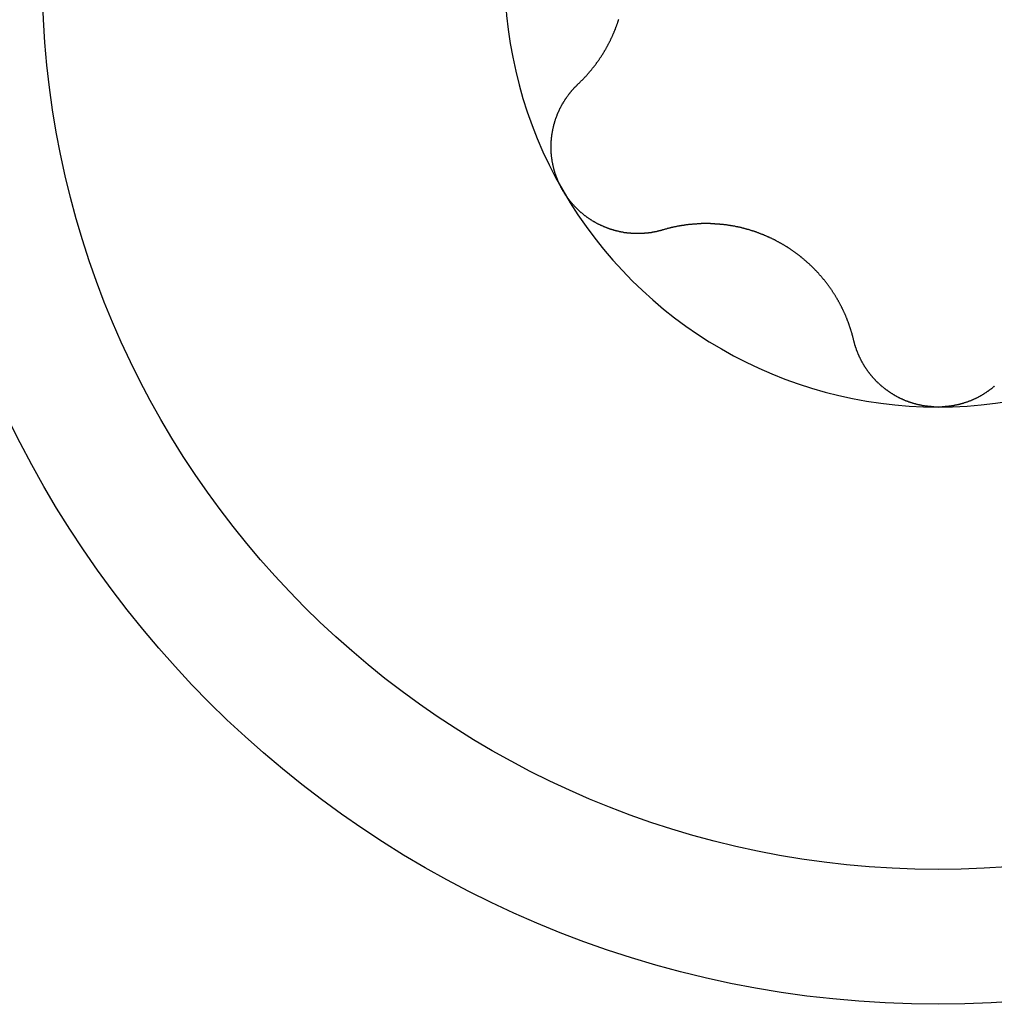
# Model space of a CAD drawing. Extents: x 1107 to 4046, y 937 to 3355.
# Tile 118 of 256: x 2087.21 to 2092.27, y 1186.33 to 1191.44. Entities that reach past the tile are written whole.
import ezdxf

# ---------------------------------------------------------------- set-up
doc = ezdxf.new("R2010")
doc.units = 0
doc.layers.add('KF_VIDA_L___C_TOP', color=7, linetype='CONTINUOUS')

# ---------------------------------------------------------------- blocks, each defined once
blk = doc.blocks.new('KF_VIDA_L___C_TOP')
at = {"layer": 'KF_VIDA_L___C_TOP'}
for points in [[(-96.8677, -225.573, 0), (-96.8657, -225.571, 0), (-96.8637, -225.569, 0), (-96.8617, -225.567, 0), (-96.8598, -225.565, 0), (-96.8578, -225.563, 0), (-96.8558, -225.561, 0), (-96.8539, -225.559, 0), (-96.8519, -225.557, 0), (-96.85, -225.555, 0), (-96.8481, -225.554, 0), (-96.8461, -225.552, 0), (-96.8442, -225.55, 0), (-96.8423, -225.548, 0), (-96.8404, -225.546, 0), (-96.8385, -225.544, 0), (-96.8366, -225.542, 0), (-96.8347, -225.54, 0), (-96.8329, -225.538, 0), (-96.831, -225.536, 0), (-96.8291, -225.534, 0), (-96.8273, -225.532, 0), (-96.8254, -225.53, 0), (-96.8236, -225.528, 0), (-96.8218, -225.526, 0), (-96.8199, -225.524, 0), (-96.8181, -225.521, 0), (-96.8163, -225.519, 0), (-96.8145, -225.517, 0), (-96.8127, -225.515, 0), (-96.811, -225.513, 0), (-96.8092, -225.511, 0), (-96.8074, -225.509, 0), (-96.8057, -225.507, 0), (-96.8039, -225.505, 0), (-96.8022, -225.503, 0), (-96.8004, -225.501, 0), (-96.7987, -225.499, 0), (-96.797, -225.497, 0), (-96.7953, -225.494, 0), (-96.7936, -225.492, 0), (-96.7919, -225.49, 0), (-96.7902, -225.488, 0), (-96.7885, -225.486, 0), (-96.7868, -225.484, 0), (-96.7852, -225.482, 0), (-96.7835, -225.479, 0), (-96.7819, -225.477, 0), (-96.7803, -225.475, 0), (-96.7786, -225.473, 0), (-96.777, -225.471, 0), (-96.7754, -225.469, 0), (-96.7738, -225.467, 0), (-96.7722, -225.464, 0), (-96.7706, -225.462, 0), (-96.769, -225.46, 0), (-96.7675, -225.458, 0), (-96.7659, -225.456, 0), (-96.7644, -225.453, 0), (-96.7628, -225.451, 0), (-96.7613, -225.449, 0), (-96.7598, -225.447, 0), (-96.7583, -225.445, 0), (-96.7568, -225.442, 0), (-96.7553, -225.44, 0), (-96.7538, -225.438, 0), (-96.7523, -225.436, 0), (-96.7508, -225.434, 0), (-96.7494, -225.431, 0), (-96.7479, -225.429, 0), (-96.7464, -225.427, 0), (-96.745, -225.425, 0), (-96.7435, -225.422, 0), (-96.7421, -225.42, 0), (-96.7406, -225.418, 0), (-96.7392, -225.415, 0), (-96.7378, -225.413, 0), (-96.7363, -225.411, 0), (-96.7349, -225.408, 0), (-96.7335, -225.406, 0), (-96.7321, -225.404, 0), (-96.7307, -225.401, 0), (-96.7293, -225.399, 0), (-96.7279, -225.397, 0), (-96.7265, -225.394, 0), (-96.7251, -225.392, 0), (-96.7237, -225.389, 0), (-96.7223, -225.387, 0), (-96.721, -225.384, 0), (-96.7196, -225.382, 0), (-96.7183, -225.379, 0), (-96.7169, -225.377, 0), (-96.7156, -225.375, 0), (-96.7142, -225.372, 0), (-96.7129, -225.37, 0), (-96.7116, -225.367, 0), (-96.7102, -225.364, 0), (-96.7089, -225.362, 0), (-96.7076, -225.359, 0), (-96.7063, -225.357, 0), (-96.705, -225.354, 0), (-96.7037, -225.352, 0), (-96.7025, -225.349, 0), (-96.7012, -225.347, 0), (-96.6999, -225.344, 0), (-96.6987, -225.341, 0), (-96.6974, -225.339, 0), (-96.6962, -225.336, 0), (-96.695, -225.334, 0), (-96.6937, -225.331, 0), (-96.6925, -225.328, 0), (-96.6913, -225.326, 0), (-96.6901, -225.323, 0), (-96.6889, -225.32, 0), (-96.6877, -225.318, 0), (-96.6865, -225.315, 0), (-96.6854, -225.312, 0), (-96.6842, -225.31, 0), (-96.683, -225.307, 0), (-96.6819, -225.304, 0), (-96.6808, -225.301, 0), (-96.6796, -225.299, 0), (-96.6785, -225.296, 0), (-96.6774, -225.293, 0), (-96.6763, -225.291, 0), (-96.6752, -225.288, 0), (-96.6741, -225.285, 0), (-96.6731, -225.282, 0), (-96.672, -225.279, 0), (-96.671, -225.277, 0), (-96.6699, -225.274, 0), (-96.6689, -225.271, 0), (-96.6679, -225.268, 0), (-96.6668, -225.266, 0), (-96.6658, -225.263, 0), (-96.6648, -225.26, 0), (-96.6639, -225.257, 0), (-96.6629, -225.254, 0), (-96.6619, -225.251, 0), (-96.661, -225.249, 0), (-96.66, -225.246, 0), (-96.6591, -225.243, 0), (-96.6582, -225.24, 0), (-96.6573, -225.237, 0)], [(-96.9486, -226.125, 0), (-96.9498, -226.123, 0), (-96.9509, -226.121, 0), (-96.9521, -226.119, 0), (-96.9533, -226.117, 0), (-96.9544, -226.114, 0), (-96.9556, -226.112, 0), (-96.9567, -226.11, 0), (-96.9578, -226.108, 0), (-96.9589, -226.106, 0), (-96.96, -226.104, 0), (-96.9611, -226.102, 0), (-96.9622, -226.099, 0), (-96.9633, -226.097, 0), (-96.9643, -226.095, 0), (-96.9654, -226.093, 0), (-96.9664, -226.091, 0), (-96.9674, -226.088, 0), (-96.9684, -226.086, 0), (-96.9694, -226.084, 0), (-96.9704, -226.082, 0), (-96.9714, -226.08, 0), (-96.9723, -226.077, 0), (-96.9733, -226.075, 0), (-96.9742, -226.073, 0), (-96.9752, -226.071, 0), (-96.9761, -226.068, 0), (-96.977, -226.066, 0), (-96.9779, -226.064, 0), (-96.9787, -226.061, 0), (-96.9796, -226.059, 0), (-96.9805, -226.057, 0), (-96.9813, -226.055, 0), (-96.9822, -226.052, 0), (-96.983, -226.05, 0), (-96.9838, -226.048, 0), (-96.9846, -226.045, 0), (-96.9854, -226.043, 0), (-96.9861, -226.041, 0), (-96.9869, -226.038, 0), (-96.9877, -226.036, 0), (-96.9884, -226.034, 0), (-96.9891, -226.031, 0), (-96.9898, -226.029, 0), (-96.9905, -226.026, 0), (-96.9912, -226.024, 0), (-96.9919, -226.022, 0), (-96.9925, -226.019, 0), (-96.9932, -226.017, 0), (-96.9938, -226.015, 0), (-96.9945, -226.012, 0), (-96.9951, -226.01, 0), (-96.9957, -226.007, 0), (-96.9963, -226.005, 0), (-96.9968, -226.003, 0), (-96.9974, -226, 0), (-96.9979, -225.998, 0), (-96.9985, -225.995, 0), (-96.999, -225.993, 0), (-96.9995, -225.991, 0), (-97, -225.988, 0), (-97.0005, -225.986, 0), (-97.0009, -225.983, 0), (-97.0014, -225.981, 0), (-97.0018, -225.979, 0), (-97.0023, -225.976, 0), (-97.0027, -225.974, 0), (-97.0031, -225.971, 0), (-97.0035, -225.969, 0), (-97.0039, -225.966, 0), (-97.0042, -225.964, 0), (-97.0046, -225.961, 0), (-97.0049, -225.959, 0), (-97.0052, -225.957, 0), (-97.0055, -225.954, 0), (-97.0058, -225.952, 0), (-97.0061, -225.949, 0), (-97.0064, -225.947, 0), (-97.0066, -225.944, 0), (-97.0069, -225.942, 0), (-97.0071, -225.94, 0), (-97.0073, -225.937, 0), (-97.0075, -225.935, 0), (-97.0077, -225.932, 0), (-97.0079, -225.93, 0), (-97.008, -225.927, 0), (-97.0082, -225.925, 0), (-97.0083, -225.922, 0), (-97.0084, -225.92, 0), (-97.0085, -225.917, 0), (-97.0086, -225.915, 0), (-97.0087, -225.913, 0), (-97.0087, -225.91, 0), (-97.0088, -225.908, 0), (-97.0088, -225.905, 0), (-97.0088, -225.903, 0), (-97.0088, -225.9, 0), (-97.0088, -225.898, 0), (-97.0088, -225.896, 0), (-97.0087, -225.893, 0), (-97.0087, -225.891, 0), (-97.0086, -225.888, 0), (-97.0086, -225.886, 0), (-97.0085, -225.883, 0), (-97.0084, -225.881, 0), (-97.0082, -225.878, 0), (-97.0081, -225.876, 0), (-97.008, -225.874, 0), (-97.0078, -225.871, 0), (-97.0077, -225.869, 0), (-97.0075, -225.866, 0), (-97.0073, -225.864, 0), (-97.0071, -225.862, 0), (-97.0069, -225.859, 0), (-97.0066, -225.857, 0), (-97.0064, -225.854, 0), (-97.0061, -225.852, 0), (-97.0059, -225.85, 0), (-97.0056, -225.847, 0), (-97.0053, -225.845, 0), (-97.005, -225.842, 0), (-97.0047, -225.84, 0), (-97.0043, -225.838, 0), (-97.004, -225.835, 0), (-97.0036, -225.833, 0), (-97.0033, -225.831, 0), (-97.0029, -225.828, 0), (-97.0025, -225.826, 0), (-97.0021, -225.823, 0), (-97.0017, -225.821, 0), (-97.0013, -225.819, 0), (-97.0008, -225.816, 0), (-97.0004, -225.814, 0), (-96.9999, -225.812, 0), (-96.9995, -225.809, 0), (-96.999, -225.807, 0), (-96.9985, -225.805, 0), (-96.998, -225.803, 0), (-96.9975, -225.8, 0), (-96.997, -225.798, 0), (-96.9964, -225.796, 0), (-96.9959, -225.793, 0), (-96.9953, -225.791, 0), (-96.9948, -225.789, 0), (-96.9942, -225.787, 0), (-96.9936, -225.784, 0), (-96.993, -225.782, 0), (-96.9924, -225.78, 0), (-96.9917, -225.778, 0), (-96.9911, -225.775, 0), (-96.9905, -225.773, 0), (-96.9898, -225.771, 0), (-96.9892, -225.769, 0), (-96.9885, -225.766, 0), (-96.9878, -225.764, 0), (-96.9871, -225.762, 0), (-96.9864, -225.76, 0), (-96.9857, -225.758, 0), (-96.985, -225.755, 0), (-96.9842, -225.753, 0), (-96.9835, -225.751, 0), (-96.9827, -225.749, 0), (-96.982, -225.747, 0), (-96.9812, -225.745, 0), (-96.9804, -225.743, 0), (-96.9796, -225.74, 0), (-96.9788, -225.738, 0), (-96.978, -225.736, 0), (-96.9772, -225.734, 0), (-96.9763, -225.732, 0), (-96.9755, -225.73, 0), (-96.9746, -225.728, 0), (-96.9738, -225.726, 0), (-96.9729, -225.724, 0), (-96.972, -225.722, 0), (-96.9711, -225.72, 0), (-96.9702, -225.718, 0), (-96.9693, -225.716, 0), (-96.9684, -225.714, 0), (-96.9674, -225.711, 0), (-96.9665, -225.709, 0), (-96.9655, -225.707, 0), (-96.9646, -225.705, 0), (-96.9636, -225.703, 0), (-96.9626, -225.701, 0), (-96.9616, -225.699, 0), (-96.9606, -225.697, 0), (-96.9595, -225.695, 0), (-96.9585, -225.693, 0), (-96.9575, -225.691, 0), (-96.9564, -225.689, 0), (-96.9553, -225.687, 0), (-96.9543, -225.685, 0), (-96.9532, -225.683, 0), (-96.9521, -225.681, 0), (-96.951, -225.679, 0), (-96.9499, -225.677, 0), (-96.9487, -225.675, 0), (-96.9476, -225.674, 0), (-96.9465, -225.672, 0), (-96.9453, -225.67, 0), (-96.9441, -225.668, 0), (-96.943, -225.666, 0), (-96.9418, -225.664, 0), (-96.9406, -225.662, 0), (-96.9394, -225.66, 0), (-96.9382, -225.658, 0), (-96.9369, -225.656, 0), (-96.9357, -225.654, 0), (-96.9345, -225.652, 0), (-96.9332, -225.65, 0), (-96.9319, -225.649, 0), (-96.9307, -225.647, 0), (-96.9294, -225.645, 0), (-96.9281, -225.643, 0), (-96.9268, -225.641, 0), (-96.9255, -225.639, 0), (-96.9242, -225.637, 0), (-96.9228, -225.636, 0), (-96.9215, -225.634, 0), (-96.9202, -225.632, 0), (-96.9188, -225.63, 0), (-96.9174, -225.628, 0), (-96.9161, -225.626, 0), (-96.9147, -225.625, 0), (-96.9133, -225.623, 0), (-96.9119, -225.621, 0), (-96.9105, -225.619, 0), (-96.9091, -225.618, 0), (-96.9077, -225.616, 0), (-96.9062, -225.614, 0), (-96.9048, -225.612, 0), (-96.9033, -225.611, 0), (-96.9019, -225.609, 0), (-96.9004, -225.607, 0), (-96.8989, -225.605, 0), (-96.8974, -225.604, 0), (-96.8959, -225.602, 0), (-96.8944, -225.6, 0), (-96.8929, -225.599, 0), (-96.8914, -225.597, 0), (-96.8899, -225.595, 0), (-96.8884, -225.594, 0), (-96.8868, -225.592, 0), (-96.8853, -225.59, 0), (-96.8837, -225.589, 0), (-96.8821, -225.587, 0), (-96.8806, -225.585, 0), (-96.879, -225.584, 0), (-96.8774, -225.582, 0), (-96.8758, -225.581, 0), (-96.8742, -225.579, 0), (-96.8726, -225.577, 0), (-96.871, -225.576, 0), (-96.8693, -225.574, 0), (-96.8677, -225.573, 0)], [(-96.4298, -226.331, 0), (-96.432, -226.332, 0), (-96.4342, -226.332, 0), (-96.4363, -226.333, 0), (-96.4385, -226.334, 0), (-96.4407, -226.334, 0), (-96.4429, -226.335, 0), (-96.4451, -226.335, 0), (-96.4472, -226.336, 0), (-96.4494, -226.336, 0), (-96.4516, -226.337, 0), (-96.4538, -226.338, 0), (-96.456, -226.338, 0), (-96.4582, -226.339, 0), (-96.4604, -226.339, 0), (-96.4627, -226.34, 0), (-96.4649, -226.34, 0), (-96.4671, -226.341, 0), (-96.4693, -226.341, 0), (-96.4715, -226.341, 0), (-96.4737, -226.342, 0), (-96.476, -226.342, 0), (-96.4782, -226.343, 0), (-96.4804, -226.343, 0), (-96.4827, -226.343, 0), (-96.4849, -226.344, 0), (-96.4871, -226.344, 0), (-96.4894, -226.345, 0), (-96.4916, -226.345, 0), (-96.4939, -226.345, 0), (-96.4961, -226.346, 0), (-96.4983, -226.346, 0), (-96.5006, -226.346, 0), (-96.5028, -226.346, 0), (-96.5051, -226.347, 0), (-96.5073, -226.347, 0), (-96.5096, -226.347, 0), (-96.5119, -226.347, 0), (-96.5141, -226.348, 0), (-96.5164, -226.348, 0), (-96.5186, -226.348, 0), (-96.5209, -226.348, 0), (-96.5231, -226.348, 0), (-96.5254, -226.349, 0), (-96.5277, -226.349, 0), (-96.5299, -226.349, 0), (-96.5322, -226.349, 0), (-96.5344, -226.349, 0), (-96.5367, -226.349, 0), (-96.539, -226.349, 0), (-96.5412, -226.35, 0), (-96.5435, -226.35, 0), (-96.5458, -226.35, 0), (-96.548, -226.35, 0), (-96.5503, -226.35, 0), (-96.5525, -226.35, 0), (-96.5548, -226.35, 0), (-96.5571, -226.35, 0), (-96.5593, -226.35, 0), (-96.5616, -226.35, 0), (-96.5639, -226.35, 0), (-96.5661, -226.35, 0), (-96.5684, -226.35, 0), (-96.5706, -226.35, 0), (-96.5729, -226.35, 0), (-96.5751, -226.35, 0), (-96.5774, -226.35, 0), (-96.5797, -226.349, 0), (-96.5819, -226.349, 0), (-96.5842, -226.349, 0), (-96.5864, -226.349, 0), (-96.5887, -226.349, 0), (-96.5909, -226.349, 0), (-96.5931, -226.349, 0), (-96.5954, -226.348, 0), (-96.5976, -226.348, 0), (-96.5999, -226.348, 0), (-96.6021, -226.348, 0), (-96.6043, -226.348, 0), (-96.6066, -226.347, 0), (-96.6088, -226.347, 0), (-96.611, -226.347, 0), (-96.6133, -226.347, 0), (-96.6155, -226.346, 0), (-96.6177, -226.346, 0), (-96.6199, -226.346, 0), (-96.6221, -226.346, 0), (-96.6244, -226.345, 0), (-96.6266, -226.345, 0), (-96.6288, -226.345, 0), (-96.631, -226.344, 0), (-96.6333, -226.344, 0), (-96.6355, -226.343, 0), (-96.6377, -226.343, 0), (-96.64, -226.343, 0), (-96.6422, -226.342, 0), (-96.6445, -226.342, 0), (-96.6467, -226.341, 0), (-96.649, -226.341, 0), (-96.6512, -226.34, 0), (-96.6535, -226.34, 0), (-96.6557, -226.339, 0), (-96.6579, -226.339, 0), (-96.6602, -226.338, 0), (-96.6625, -226.338, 0), (-96.6647, -226.337, 0), (-96.667, -226.337, 0), (-96.6692, -226.336, 0), (-96.6715, -226.336, 0), (-96.6737, -226.335, 0), (-96.676, -226.334, 0), (-96.6782, -226.334, 0), (-96.6805, -226.333, 0), (-96.6827, -226.332, 0), (-96.685, -226.332, 0), (-96.6872, -226.331, 0), (-96.6895, -226.33, 0), (-96.6917, -226.33, 0), (-96.694, -226.329, 0), (-96.6962, -226.328, 0), (-96.6985, -226.328, 0), (-96.7007, -226.327, 0), (-96.703, -226.326, 0), (-96.7052, -226.325, 0), (-96.7075, -226.325, 0), (-96.7097, -226.324, 0), (-96.712, -226.323, 0), (-96.7142, -226.322, 0), (-96.7164, -226.321, 0), (-96.7187, -226.32, 0), (-96.7209, -226.32, 0), (-96.7231, -226.319, 0), (-96.7254, -226.318, 0), (-96.7276, -226.317, 0), (-96.7298, -226.316, 0), (-96.732, -226.315, 0), (-96.7342, -226.314, 0), (-96.7365, -226.313, 0), (-96.7387, -226.312, 0), (-96.7409, -226.311, 0), (-96.7431, -226.31, 0), (-96.7453, -226.309, 0), (-96.7475, -226.308, 0), (-96.7497, -226.307, 0), (-96.7519, -226.306, 0), (-96.754, -226.305, 0), (-96.7562, -226.304, 0), (-96.7584, -226.303, 0), (-96.7606, -226.302, 0), (-96.7627, -226.301, 0), (-96.7649, -226.3, 0), (-96.7671, -226.299, 0), (-96.7692, -226.298, 0), (-96.7714, -226.297, 0), (-96.7735, -226.295, 0), (-96.7757, -226.294, 0), (-96.7778, -226.293, 0), (-96.7799, -226.292, 0), (-96.782, -226.291, 0), (-96.7842, -226.289, 0), (-96.7863, -226.288, 0), (-96.7884, -226.287, 0), (-96.7905, -226.286, 0), (-96.7926, -226.285, 0), (-96.7947, -226.283, 0), (-96.7967, -226.282, 0), (-96.7988, -226.281, 0), (-96.8009, -226.279, 0), (-96.8029, -226.278, 0), (-96.805, -226.277, 0), (-96.8071, -226.275, 0), (-96.8091, -226.274, 0), (-96.8111, -226.273, 0), (-96.8132, -226.271, 0), (-96.8152, -226.27, 0), (-96.8172, -226.268, 0), (-96.8192, -226.267, 0), (-96.8212, -226.266, 0), (-96.8232, -226.264, 0), (-96.8252, -226.263, 0), (-96.8271, -226.261, 0), (-96.8291, -226.26, 0), (-96.8311, -226.258, 0), (-96.833, -226.257, 0), (-96.835, -226.255, 0), (-96.8369, -226.254, 0), (-96.8388, -226.252, 0), (-96.8408, -226.251, 0), (-96.8427, -226.249, 0), (-96.8446, -226.248, 0), (-96.8465, -226.246, 0), (-96.8484, -226.244, 0), (-96.8502, -226.243, 0), (-96.8521, -226.241, 0), (-96.854, -226.24, 0), (-96.8558, -226.238, 0), (-96.8577, -226.236, 0), (-96.8595, -226.235, 0), (-96.8613, -226.233, 0), (-96.8631, -226.231, 0), (-96.8649, -226.23, 0), (-96.8667, -226.228, 0), (-96.8685, -226.226, 0), (-96.8703, -226.225, 0), (-96.8721, -226.223, 0), (-96.8739, -226.221, 0), (-96.8756, -226.219, 0), (-96.8774, -226.218, 0), (-96.8791, -226.216, 0), (-96.8808, -226.214, 0), (-96.8825, -226.212, 0), (-96.8842, -226.211, 0), (-96.8859, -226.209, 0), (-96.8876, -226.207, 0), (-96.8893, -226.205, 0), (-96.891, -226.203, 0), (-96.8926, -226.202, 0), (-96.8943, -226.2, 0), (-96.8959, -226.198, 0), (-96.8975, -226.196, 0), (-96.8991, -226.194, 0), (-96.9007, -226.192, 0), (-96.9023, -226.19, 0), (-96.9039, -226.189, 0), (-96.9055, -226.187, 0), (-96.907, -226.185, 0), (-96.9086, -226.183, 0), (-96.9101, -226.181, 0), (-96.9117, -226.179, 0), (-96.9132, -226.177, 0), (-96.9147, -226.175, 0), (-96.9162, -226.173, 0), (-96.9177, -226.171, 0), (-96.9191, -226.169, 0), (-96.9206, -226.167, 0), (-96.9221, -226.166, 0), (-96.9235, -226.164, 0), (-96.9249, -226.162, 0), (-96.9263, -226.16, 0), (-96.9277, -226.158, 0), (-96.9291, -226.156, 0), (-96.9305, -226.154, 0), (-96.9319, -226.152, 0), (-96.9332, -226.15, 0), (-96.9346, -226.148, 0), (-96.9359, -226.146, 0), (-96.9372, -226.144, 0), (-96.9385, -226.141, 0), (-96.9398, -226.139, 0), (-96.9411, -226.137, 0), (-96.9424, -226.135, 0), (-96.9437, -226.133, 0), (-96.9449, -226.131, 0), (-96.9461, -226.129, 0), (-96.9473, -226.127, 0), (-96.9486, -226.125, 0)], [(-95.4379, -226.904, 0), (-95.4385, -226.901, 0), (-95.4391, -226.898, 0), (-95.4398, -226.896, 0), (-95.4405, -226.893, 0), (-95.4411, -226.89, 0), (-95.4418, -226.888, 0), (-95.4425, -226.885, 0), (-95.4432, -226.883, 0), (-95.4439, -226.88, 0), (-95.4447, -226.877, 0), (-95.4454, -226.875, 0), (-95.4461, -226.872, 0), (-95.4469, -226.869, 0), (-95.4477, -226.867, 0), (-95.4484, -226.864, 0), (-95.4492, -226.861, 0), (-95.45, -226.859, 0), (-95.4508, -226.856, 0), (-95.4516, -226.854, 0), (-95.4524, -226.851, 0), (-95.4532, -226.848, 0), (-95.4541, -226.846, 0), (-95.4549, -226.843, 0), (-95.4557, -226.84, 0), (-95.4566, -226.838, 0), (-95.4575, -226.835, 0), (-95.4583, -226.833, 0), (-95.4592, -226.83, 0), (-95.4601, -226.828, 0), (-95.461, -226.825, 0), (-95.4619, -226.822, 0), (-95.4628, -226.82, 0), (-95.4638, -226.817, 0), (-95.4647, -226.815, 0), (-95.4656, -226.812, 0), (-95.4666, -226.81, 0), (-95.4675, -226.807, 0), (-95.4685, -226.804, 0), (-95.4695, -226.802, 0), (-95.4705, -226.799, 0), (-95.4714, -226.797, 0), (-95.4724, -226.794, 0), (-95.4735, -226.792, 0), (-95.4745, -226.789, 0), (-95.4755, -226.787, 0), (-95.4765, -226.784, 0), (-95.4776, -226.782, 0), (-95.4786, -226.779, 0), (-95.4797, -226.777, 0), (-95.4807, -226.774, 0), (-95.4818, -226.772, 0), (-95.4829, -226.769, 0), (-95.4839, -226.767, 0), (-95.485, -226.764, 0), (-95.4861, -226.762, 0), (-95.4872, -226.76, 0), (-95.4884, -226.757, 0), (-95.4895, -226.755, 0), (-95.4906, -226.752, 0), (-95.4917, -226.75, 0), (-95.4929, -226.747, 0), (-95.494, -226.745, 0), (-95.4952, -226.743, 0), (-95.4964, -226.74, 0), (-95.4975, -226.738, 0), (-95.4987, -226.735, 0), (-95.4999, -226.733, 0), (-95.5011, -226.731, 0), (-95.5023, -226.728, 0), (-95.5035, -226.726, 0), (-95.5048, -226.723, 0), (-95.506, -226.721, 0), (-95.5073, -226.719, 0), (-95.5086, -226.716, 0), (-95.5098, -226.714, 0), (-95.5111, -226.711, 0), (-95.5124, -226.709, 0), (-95.5138, -226.707, 0), (-95.5151, -226.704, 0), (-95.5164, -226.702, 0), (-95.5178, -226.699, 0), (-95.5192, -226.697, 0), (-95.5205, -226.695, 0), (-95.5219, -226.692, 0), (-95.5233, -226.69, 0), (-95.5247, -226.687, 0), (-95.5262, -226.685, 0), (-95.5276, -226.683, 0), (-95.529, -226.68, 0), (-95.5305, -226.678, 0), (-95.532, -226.675, 0), (-95.5334, -226.673, 0), (-95.5349, -226.671, 0), (-95.5364, -226.668, 0), (-95.5379, -226.666, 0), (-95.5395, -226.663, 0), (-95.541, -226.661, 0), (-95.5426, -226.659, 0), (-95.5441, -226.656, 0), (-95.5457, -226.654, 0), (-95.5473, -226.651, 0), (-95.5488, -226.649, 0), (-95.5504, -226.647, 0), (-95.5521, -226.644, 0), (-95.5537, -226.642, 0), (-95.5553, -226.639, 0), (-95.557, -226.637, 0), (-95.5586, -226.635, 0), (-95.5603, -226.632, 0), (-95.562, -226.63, 0), (-95.5637, -226.628, 0), (-95.5654, -226.625, 0), (-95.5671, -226.623, 0), (-95.5688, -226.62, 0), (-95.5705, -226.618, 0), (-95.5723, -226.616, 0), (-95.574, -226.613, 0), (-95.5758, -226.611, 0), (-95.5775, -226.609, 0), (-95.5793, -226.606, 0), (-95.5811, -226.604, 0), (-95.5829, -226.602, 0), (-95.5847, -226.599, 0), (-95.5866, -226.597, 0), (-95.5884, -226.595, 0), (-95.5903, -226.592, 0), (-95.5921, -226.59, 0), (-95.594, -226.588, 0), (-95.5959, -226.585, 0), (-95.5978, -226.583, 0), (-95.5997, -226.581, 0), (-95.6016, -226.579, 0), (-95.6035, -226.576, 0), (-95.6054, -226.574, 0), (-95.6074, -226.572, 0), (-95.6093, -226.569, 0), (-95.6113, -226.567, 0), (-95.6132, -226.565, 0), (-95.6152, -226.563, 0), (-95.6172, -226.56, 0), (-95.6192, -226.558, 0), (-95.6212, -226.556, 0), (-95.6232, -226.554, 0), (-95.6253, -226.552, 0), (-95.6273, -226.549, 0), (-95.6294, -226.547, 0), (-95.6314, -226.545, 0), (-95.6335, -226.543, 0), (-95.6356, -226.541, 0), (-95.6377, -226.538, 0), (-95.6398, -226.536, 0), (-95.6419, -226.534, 0), (-95.644, -226.532, 0), (-95.6461, -226.53, 0), (-95.6483, -226.528, 0), (-95.6504, -226.526, 0), (-95.6526, -226.524, 0), (-95.6547, -226.521, 0), (-95.6569, -226.519, 0), (-95.6591, -226.517, 0), (-95.6613, -226.515, 0), (-95.6635, -226.513, 0), (-95.6657, -226.511, 0), (-95.6679, -226.509, 0), (-95.6701, -226.507, 0), (-95.6724, -226.505, 0), (-95.6746, -226.503, 0), (-95.6768, -226.501, 0), (-95.6791, -226.499, 0), (-95.6814, -226.497, 0), (-95.6836, -226.495, 0), (-95.6859, -226.493, 0), (-95.6882, -226.491, 0), (-95.6905, -226.489, 0), (-95.6928, -226.487, 0), (-95.6951, -226.485, 0), (-95.6974, -226.483, 0), (-95.6997, -226.481, 0), (-95.702, -226.479, 0), (-95.7044, -226.477, 0), (-95.7067, -226.475, 0), (-95.709, -226.473, 0), (-95.7114, -226.471, 0), (-95.7137, -226.47, 0), (-95.7161, -226.468, 0), (-95.7185, -226.466, 0), (-95.7208, -226.464, 0), (-95.7232, -226.462, 0), (-95.7256, -226.46, 0), (-95.728, -226.458, 0), (-95.7304, -226.457, 0), (-95.7328, -226.455, 0), (-95.7352, -226.453, 0), (-95.7376, -226.451, 0), (-95.74, -226.449, 0), (-95.7424, -226.448, 0), (-95.7448, -226.446, 0), (-95.7473, -226.444, 0), (-95.7497, -226.443, 0), (-95.7521, -226.441, 0), (-95.7546, -226.439, 0), (-95.757, -226.437, 0), (-95.7595, -226.436, 0), (-95.7619, -226.434, 0), (-95.7644, -226.432, 0), (-95.7668, -226.431, 0), (-95.7693, -226.429, 0), (-95.7718, -226.427, 0), (-95.7742, -226.426, 0), (-95.7767, -226.424, 0), (-95.7792, -226.423, 0), (-95.7817, -226.421, 0), (-95.7841, -226.419, 0), (-95.7866, -226.418, 0), (-95.7891, -226.416, 0), (-95.7916, -226.415, 0), (-95.7941, -226.413, 0), (-95.7966, -226.412, 0), (-95.7991, -226.41, 0), (-95.8016, -226.409, 0), (-95.8041, -226.407, 0), (-95.8066, -226.406, 0), (-95.8091, -226.404, 0), (-95.8116, -226.403, 0), (-95.8141, -226.401, 0), (-95.8166, -226.4, 0), (-95.8192, -226.399, 0), (-95.8217, -226.397, 0), (-95.8243, -226.396, 0), (-95.8268, -226.394, 0), (-95.8294, -226.393, 0), (-95.832, -226.392, 0), (-95.8346, -226.39, 0), (-95.8372, -226.389, 0), (-95.8398, -226.387, 0), (-95.8424, -226.386, 0), (-95.845, -226.385, 0), (-95.8477, -226.383, 0), (-95.8503, -226.382, 0), (-95.8529, -226.381, 0), (-95.8556, -226.379, 0), (-95.8583, -226.378, 0), (-95.8609, -226.377, 0), (-95.8636, -226.376, 0), (-95.8663, -226.374, 0), (-95.869, -226.373, 0), (-95.8717, -226.372, 0), (-95.8744, -226.371, 0), (-95.8771, -226.369, 0), (-95.8798, -226.368, 0), (-95.8826, -226.367, 0), (-95.8853, -226.366, 0), (-95.888, -226.364, 0), (-95.8908, -226.363, 0), (-95.8935, -226.362, 0), (-95.8963, -226.361, 0), (-95.8991, -226.36, 0), (-95.9018, -226.359, 0), (-95.9046, -226.357, 0), (-95.9074, -226.356, 0), (-95.9102, -226.355, 0), (-95.913, -226.354, 0), (-95.9158, -226.353, 0), (-95.9186, -226.352, 0), (-95.9214, -226.351, 0), (-95.9242, -226.35, 0), (-95.9271, -226.349, 0), (-95.9299, -226.347, 0), (-95.9327, -226.346, 0), (-95.9356, -226.345, 0), (-95.9384, -226.344, 0), (-95.9412, -226.343, 0), (-95.9441, -226.342, 0), (-95.9469, -226.341, 0), (-95.9498, -226.34, 0), (-95.9527, -226.339, 0), (-95.9555, -226.338, 0), (-95.9584, -226.337, 0), (-95.9613, -226.337, 0), (-95.9642, -226.336, 0), (-95.967, -226.335, 0), (-95.9699, -226.334, 0), (-95.9728, -226.333, 0), (-95.9757, -226.332, 0), (-95.9786, -226.331, 0), (-95.9815, -226.33, 0), (-95.9844, -226.329, 0), (-95.9873, -226.329, 0), (-95.9902, -226.328, 0), (-95.9931, -226.327, 0), (-95.996, -226.326, 0), (-95.9989, -226.325, 0), (-96.0018, -226.325, 0), (-96.0048, -226.324, 0), (-96.0077, -226.323, 0), (-96.0106, -226.322, 0), (-96.0135, -226.321, 0), (-96.0164, -226.321, 0), (-96.0194, -226.32, 0), (-96.0223, -226.319, 0), (-96.0252, -226.319, 0), (-96.0282, -226.318, 0), (-96.0311, -226.317, 0), (-96.034, -226.317, 0), (-96.0369, -226.316, 0), (-96.0399, -226.315, 0), (-96.0428, -226.315, 0), (-96.0457, -226.314, 0), (-96.0487, -226.314, 0), (-96.0516, -226.313, 0), (-96.0546, -226.312, 0), (-96.0575, -226.312, 0), (-96.0604, -226.311, 0), (-96.0634, -226.311, 0), (-96.0663, -226.31, 0), (-96.0692, -226.31, 0), (-96.0722, -226.309, 0), (-96.0751, -226.309, 0), (-96.078, -226.308, 0), (-96.081, -226.308, 0), (-96.0839, -226.307, 0), (-96.0868, -226.307, 0), (-96.0897, -226.306, 0), (-96.0927, -226.306, 0), (-96.0956, -226.306, 0), (-96.0985, -226.305, 0), (-96.1014, -226.305, 0), (-96.1044, -226.304, 0), (-96.1073, -226.304, 0), (-96.1102, -226.304, 0), (-96.1131, -226.303, 0), (-96.116, -226.303, 0), (-96.1189, -226.303, 0), (-96.1218, -226.302, 0), (-96.1247, -226.302, 0), (-96.1276, -226.302, 0), (-96.1305, -226.302, 0), (-96.1334, -226.301, 0), (-96.1363, -226.301, 0), (-96.1392, -226.301, 0), (-96.1421, -226.301, 0), (-96.145, -226.3, 0), (-96.1479, -226.3, 0), (-96.1507, -226.3, 0), (-96.1536, -226.3, 0), (-96.1565, -226.3, 0), (-96.1594, -226.299, 0), (-96.1622, -226.299, 0), (-96.1651, -226.299, 0), (-96.1679, -226.299, 0), (-96.1708, -226.299, 0), (-96.1736, -226.299, 0), (-96.1765, -226.299, 0), (-96.1793, -226.299, 0), (-96.1821, -226.298, 0), (-96.1849, -226.298, 0), (-96.1878, -226.298, 0), (-96.1906, -226.298, 0), (-96.1934, -226.298, 0), (-96.1962, -226.298, 0), (-96.199, -226.298, 0), (-96.2018, -226.298, 0), (-96.2046, -226.298, 0), (-96.2073, -226.298, 0), (-96.2101, -226.298, 0), (-96.2129, -226.298, 0), (-96.2156, -226.298, 0), (-96.2184, -226.298, 0), (-96.2212, -226.298, 0), (-96.2239, -226.298, 0), (-96.2266, -226.298, 0), (-96.2294, -226.298, 0), (-96.2321, -226.299, 0), (-96.2348, -226.299, 0), (-96.2375, -226.299, 0), (-96.2402, -226.299, 0), (-96.2429, -226.299, 0), (-96.2456, -226.299, 0), (-96.2483, -226.299, 0), (-96.2509, -226.299, 0), (-96.2536, -226.3, 0), (-96.2562, -226.3, 0), (-96.2589, -226.3, 0), (-96.2616, -226.3, 0), (-96.2642, -226.3, 0), (-96.2669, -226.301, 0), (-96.2696, -226.301, 0), (-96.2722, -226.301, 0), (-96.2749, -226.301, 0), (-96.2776, -226.302, 0), (-96.2802, -226.302, 0), (-96.2829, -226.302, 0), (-96.2856, -226.302, 0), (-96.2883, -226.303, 0), (-96.2909, -226.303, 0), (-96.2936, -226.303, 0), (-96.2963, -226.303, 0), (-96.299, -226.304, 0), (-96.3016, -226.304, 0), (-96.3043, -226.304, 0), (-96.307, -226.305, 0), (-96.3097, -226.305, 0), (-96.3124, -226.306, 0), (-96.3151, -226.306, 0), (-96.3177, -226.306, 0), (-96.3204, -226.307, 0), (-96.3231, -226.307, 0), (-96.3258, -226.308, 0), (-96.3285, -226.308, 0), (-96.3312, -226.308, 0), (-96.3338, -226.309, 0), (-96.3365, -226.309, 0), (-96.3392, -226.31, 0), (-96.3419, -226.31, 0), (-96.3446, -226.311, 0), (-96.3473, -226.311, 0), (-96.3499, -226.312, 0), (-96.3526, -226.312, 0), (-96.3553, -226.313, 0), (-96.358, -226.313, 0), (-96.3607, -226.314, 0), (-96.3633, -226.314, 0), (-96.366, -226.315, 0), (-96.3687, -226.315, 0), (-96.3714, -226.316, 0), (-96.3741, -226.317, 0), (-96.3767, -226.317, 0), (-96.3794, -226.318, 0), (-96.3821, -226.318, 0), (-96.3847, -226.319, 0), (-96.3874, -226.32, 0), (-96.3901, -226.32, 0), (-96.3927, -226.321, 0), (-96.3954, -226.322, 0), (-96.3981, -226.322, 0), (-96.4007, -226.323, 0), (-96.4034, -226.324, 0), (-96.406, -226.324, 0), (-96.4087, -226.325, 0), (-96.4113, -226.326, 0), (-96.414, -226.327, 0), (-96.4166, -226.327, 0), (-96.4193, -226.328, 0), (-96.4219, -226.329, 0), (-96.4246, -226.33, 0), (-96.4272, -226.33, 0), (-96.4298, -226.331, 0)], [(-95, -227.25, 0), (-95.0024, -227.25, 0), (-95.0048, -227.25, 0), (-95.0072, -227.25, 0), (-95.0096, -227.25, 0), (-95.012, -227.25, 0), (-95.0145, -227.25, 0), (-95.0169, -227.25, 0), (-95.0193, -227.25, 0), (-95.0217, -227.249, 0), (-95.0241, -227.249, 0), (-95.0265, -227.249, 0), (-95.029, -227.249, 0), (-95.0314, -227.249, 0), (-95.0338, -227.249, 0), (-95.0362, -227.248, 0), (-95.0386, -227.248, 0), (-95.0411, -227.248, 0), (-95.0435, -227.248, 0), (-95.0459, -227.248, 0), (-95.0483, -227.247, 0), (-95.0508, -227.247, 0), (-95.0532, -227.247, 0), (-95.0556, -227.246, 0), (-95.058, -227.246, 0), (-95.0605, -227.246, 0), (-95.0629, -227.245, 0), (-95.0653, -227.245, 0), (-95.0677, -227.245, 0), (-95.0702, -227.244, 0), (-95.0726, -227.244, 0), (-95.075, -227.244, 0), (-95.0774, -227.243, 0), (-95.0798, -227.243, 0), (-95.0822, -227.242, 0), (-95.0847, -227.242, 0), (-95.0871, -227.241, 0), (-95.0895, -227.241, 0), (-95.0919, -227.24, 0), (-95.0943, -227.24, 0), (-95.0967, -227.239, 0), (-95.0991, -227.239, 0), (-95.1015, -227.238, 0), (-95.1039, -227.238, 0), (-95.1063, -227.237, 0), (-95.1087, -227.237, 0), (-95.1111, -227.236, 0), (-95.1135, -227.235, 0), (-95.1158, -227.235, 0), (-95.1182, -227.234, 0), (-95.1206, -227.233, 0), (-95.123, -227.233, 0), (-95.1253, -227.232, 0), (-95.1277, -227.231, 0), (-95.1301, -227.231, 0), (-95.1324, -227.23, 0), (-95.1348, -227.229, 0), (-95.1371, -227.228, 0), (-95.1395, -227.228, 0), (-95.1418, -227.227, 0), (-95.1442, -227.226, 0), (-95.1465, -227.225, 0), (-95.1488, -227.225, 0), (-95.1512, -227.224, 0), (-95.1535, -227.223, 0), (-95.1558, -227.222, 0), (-95.1581, -227.221, 0), (-95.1604, -227.22, 0), (-95.1627, -227.219, 0), (-95.165, -227.219, 0), (-95.1673, -227.218, 0), (-95.1696, -227.217, 0), (-95.1719, -227.216, 0), (-95.1742, -227.215, 0), (-95.1764, -227.214, 0), (-95.1787, -227.213, 0), (-95.1809, -227.212, 0), (-95.1832, -227.211, 0), (-95.1854, -227.21, 0), (-95.1877, -227.209, 0), (-95.1899, -227.208, 0), (-95.1921, -227.207, 0), (-95.1944, -227.206, 0), (-95.1966, -227.205, 0), (-95.1988, -227.204, 0), (-95.201, -227.203, 0), (-95.2032, -227.202, 0), (-95.2053, -227.2, 0), (-95.2075, -227.199, 0), (-95.2097, -227.198, 0), (-95.2118, -227.197, 0), (-95.214, -227.196, 0), (-95.2161, -227.195, 0), (-95.2183, -227.193, 0), (-95.2204, -227.192, 0), (-95.2225, -227.191, 0), (-95.2247, -227.19, 0), (-95.2268, -227.189, 0), (-95.2289, -227.187, 0), (-95.231, -227.186, 0), (-95.233, -227.185, 0), (-95.2351, -227.184, 0), (-95.2372, -227.182, 0), (-95.2392, -227.181, 0), (-95.2413, -227.18, 0), (-95.2433, -227.178, 0), (-95.2454, -227.177, 0), (-95.2474, -227.176, 0), (-95.2494, -227.174, 0), (-95.2514, -227.173, 0), (-95.2534, -227.172, 0), (-95.2554, -227.17, 0), (-95.2574, -227.169, 0), (-95.2594, -227.168, 0), (-95.2613, -227.166, 0), (-95.2633, -227.165, 0), (-95.2652, -227.163, 0), (-95.2672, -227.162, 0), (-95.2691, -227.16, 0), (-95.271, -227.159, 0), (-95.273, -227.158, 0), (-95.2749, -227.156, 0), (-95.2767, -227.155, 0), (-95.2786, -227.153, 0), (-95.2805, -227.152, 0), (-95.2824, -227.15, 0), (-95.2842, -227.149, 0), (-95.2861, -227.147, 0), (-95.2879, -227.146, 0), (-95.2897, -227.144, 0), (-95.2916, -227.143, 0), (-95.2934, -227.141, 0), (-95.2952, -227.139, 0), (-95.297, -227.138, 0), (-95.2987, -227.136, 0), (-95.3005, -227.135, 0), (-95.3023, -227.133, 0), (-95.304, -227.132, 0), (-95.3057, -227.13, 0), (-95.3075, -227.128, 0), (-95.3092, -227.127, 0), (-95.3109, -227.125, 0), (-95.3126, -227.124, 0), (-95.3143, -227.122, 0), (-95.3159, -227.12, 0), (-95.3176, -227.119, 0), (-95.3193, -227.117, 0), (-95.3209, -227.115, 0), (-95.3225, -227.114, 0), (-95.3242, -227.112, 0), (-95.3258, -227.11, 0), (-95.3274, -227.109, 0), (-95.329, -227.107, 0), (-95.3305, -227.105, 0), (-95.3321, -227.104, 0), (-95.3336, -227.102, 0), (-95.3352, -227.1, 0), (-95.3367, -227.098, 0), (-95.3382, -227.097, 0), (-95.3397, -227.095, 0), (-95.3412, -227.093, 0), (-95.3427, -227.092, 0), (-95.3442, -227.09, 0), (-95.3457, -227.088, 0), (-95.3471, -227.086, 0), (-95.3486, -227.085, 0), (-95.35, -227.083, 0), (-95.3514, -227.081, 0), (-95.3528, -227.079, 0), (-95.3542, -227.078, 0), (-95.3556, -227.076, 0), (-95.3569, -227.074, 0), (-95.3583, -227.072, 0), (-95.3596, -227.07, 0), (-95.361, -227.069, 0), (-95.3623, -227.067, 0), (-95.3636, -227.065, 0), (-95.365, -227.063, 0), (-95.3663, -227.061, 0), (-95.3676, -227.06, 0), (-95.3689, -227.058, 0), (-95.3701, -227.056, 0), (-95.3714, -227.054, 0), (-95.3727, -227.052, 0), (-95.3739, -227.05, 0), (-95.3752, -227.048, 0), (-95.3764, -227.047, 0), (-95.3776, -227.045, 0), (-95.3789, -227.043, 0), (-95.3801, -227.041, 0), (-95.3813, -227.039, 0), (-95.3825, -227.037, 0), (-95.3836, -227.035, 0), (-95.3848, -227.033, 0), (-95.386, -227.031, 0), (-95.3871, -227.029, 0), (-95.3883, -227.027, 0), (-95.3894, -227.025, 0), (-95.3905, -227.023, 0), (-95.3916, -227.021, 0), (-95.3927, -227.019, 0), (-95.3938, -227.018, 0), (-95.3949, -227.016, 0), (-95.396, -227.014, 0), (-95.3971, -227.012, 0), (-95.3981, -227.01, 0), (-95.3992, -227.008, 0), (-95.4002, -227.006, 0), (-95.4013, -227.003, 0), (-95.4023, -227.001, 0), (-95.4033, -226.999, 0), (-95.4043, -226.997, 0), (-95.4053, -226.995, 0), (-95.4062, -226.993, 0), (-95.4072, -226.991, 0), (-95.4082, -226.989, 0), (-95.4091, -226.987, 0), (-95.4101, -226.985, 0), (-95.411, -226.983, 0), (-95.4119, -226.981, 0), (-95.4128, -226.979, 0), (-95.4137, -226.977, 0), (-95.4146, -226.975, 0), (-95.4155, -226.973, 0), (-95.4163, -226.971, 0), (-95.4172, -226.968, 0), (-95.4181, -226.966, 0), (-95.4189, -226.964, 0), (-95.4197, -226.962, 0), (-95.4205, -226.96, 0), (-95.4213, -226.958, 0), (-95.4221, -226.956, 0), (-95.4229, -226.954, 0), (-95.4237, -226.951, 0), (-95.4244, -226.949, 0), (-95.4252, -226.947, 0), (-95.4259, -226.945, 0), (-95.4267, -226.943, 0), (-95.4274, -226.941, 0), (-95.4281, -226.939, 0), (-95.4288, -226.936, 0), (-95.4295, -226.934, 0), (-95.4301, -226.932, 0), (-95.4308, -226.93, 0), (-95.4314, -226.928, 0), (-95.4321, -226.926, 0), (-95.4327, -226.923, 0), (-95.4333, -226.921, 0), (-95.4339, -226.919, 0), (-95.4345, -226.917, 0), (-95.4351, -226.915, 0), (-95.4357, -226.913, 0), (-95.4362, -226.91, 0), (-95.4368, -226.908, 0), (-95.4373, -226.906, 0), (-95.4379, -226.904, 0)], [(-94.7066, -227.141, 0), (-94.7084, -227.143, 0), (-94.7103, -227.144, 0), (-94.7121, -227.146, 0), (-94.7139, -227.147, 0), (-94.7158, -227.149, 0), (-94.7176, -227.15, 0), (-94.7195, -227.152, 0), (-94.7214, -227.153, 0), (-94.7233, -227.155, 0), (-94.7251, -227.156, 0), (-94.727, -227.158, 0), (-94.729, -227.159, 0), (-94.7309, -227.16, 0), (-94.7328, -227.162, 0), (-94.7348, -227.163, 0), (-94.7367, -227.165, 0), (-94.7387, -227.166, 0), (-94.7406, -227.168, 0), (-94.7426, -227.169, 0), (-94.7446, -227.17, 0), (-94.7466, -227.172, 0), (-94.7486, -227.173, 0), (-94.7506, -227.174, 0), (-94.7526, -227.176, 0), (-94.7546, -227.177, 0), (-94.7567, -227.178, 0), (-94.7587, -227.18, 0), (-94.7608, -227.181, 0), (-94.7628, -227.182, 0), (-94.7649, -227.184, 0), (-94.767, -227.185, 0), (-94.769, -227.186, 0), (-94.7711, -227.187, 0), (-94.7732, -227.189, 0), (-94.7753, -227.19, 0), (-94.7775, -227.191, 0), (-94.7796, -227.192, 0), (-94.7817, -227.193, 0), (-94.7839, -227.195, 0), (-94.786, -227.196, 0), (-94.7882, -227.197, 0), (-94.7903, -227.198, 0), (-94.7925, -227.199, 0), (-94.7947, -227.2, 0), (-94.7968, -227.202, 0), (-94.799, -227.203, 0), (-94.8012, -227.204, 0), (-94.8034, -227.205, 0), (-94.8056, -227.206, 0), (-94.8079, -227.207, 0), (-94.8101, -227.208, 0), (-94.8123, -227.209, 0), (-94.8146, -227.21, 0), (-94.8168, -227.211, 0), (-94.8191, -227.212, 0), (-94.8213, -227.213, 0), (-94.8236, -227.214, 0), (-94.8258, -227.215, 0), (-94.8281, -227.216, 0), (-94.8304, -227.217, 0), (-94.8327, -227.218, 0), (-94.835, -227.219, 0), (-94.8373, -227.219, 0), (-94.8396, -227.22, 0), (-94.8419, -227.221, 0), (-94.8442, -227.222, 0), (-94.8465, -227.223, 0), (-94.8488, -227.224, 0), (-94.8512, -227.225, 0), (-94.8535, -227.225, 0), (-94.8558, -227.226, 0), (-94.8582, -227.227, 0), (-94.8605, -227.228, 0), (-94.8629, -227.228, 0), (-94.8652, -227.229, 0), (-94.8676, -227.23, 0), (-94.8699, -227.231, 0), (-94.8723, -227.231, 0), (-94.8747, -227.232, 0), (-94.877, -227.233, 0), (-94.8794, -227.233, 0), (-94.8818, -227.234, 0), (-94.8842, -227.235, 0), (-94.8865, -227.235, 0), (-94.8889, -227.236, 0), (-94.8913, -227.237, 0), (-94.8937, -227.237, 0), (-94.8961, -227.238, 0), (-94.8985, -227.238, 0), (-94.9009, -227.239, 0), (-94.9033, -227.239, 0), (-94.9057, -227.24, 0), (-94.9081, -227.24, 0), (-94.9105, -227.241, 0), (-94.9129, -227.241, 0), (-94.9153, -227.242, 0), (-94.9178, -227.242, 0), (-94.9202, -227.243, 0), (-94.9226, -227.243, 0), (-94.925, -227.244, 0), (-94.9274, -227.244, 0), (-94.9298, -227.244, 0), (-94.9323, -227.245, 0), (-94.9347, -227.245, 0), (-94.9371, -227.245, 0), (-94.9395, -227.246, 0), (-94.942, -227.246, 0), (-94.9444, -227.246, 0), (-94.9468, -227.247, 0), (-94.9492, -227.247, 0), (-94.9517, -227.247, 0), (-94.9541, -227.248, 0), (-94.9565, -227.248, 0), (-94.9589, -227.248, 0), (-94.9614, -227.248, 0), (-94.9638, -227.248, 0), (-94.9662, -227.249, 0), (-94.9686, -227.249, 0), (-94.971, -227.249, 0), (-94.9735, -227.249, 0), (-94.9759, -227.249, 0), (-94.9783, -227.249, 0), (-94.9807, -227.25, 0), (-94.9831, -227.25, 0), (-94.9855, -227.25, 0), (-94.988, -227.25, 0), (-94.9904, -227.25, 0), (-94.9928, -227.25, 0), (-94.9952, -227.25, 0), (-94.9976, -227.25, 0), (-95, -227.25, 0)]]:
    blk.add_polyline3d(points, dxfattribs=at)
for radius in [5.35, 4.65]:
    blk.add_circle((-95, -225), radius, dxfattribs=at)
for start, end in [(150, 210), (210, 270), (270, 330)]:
    blk.add_arc((-95, -225), 2.25, start, end, dxfattribs=at)

msp = doc.modelspace()

# ---------------------------------------------------------------- block references
at = {"layer": 'KF_VIDA_L___C_TOP'}
msp.add_blockref('KF_VIDA_L___C_TOP', (2186.9791, 1416.6769), dxfattribs=at)

doc.saveas('drawing.dxf')
